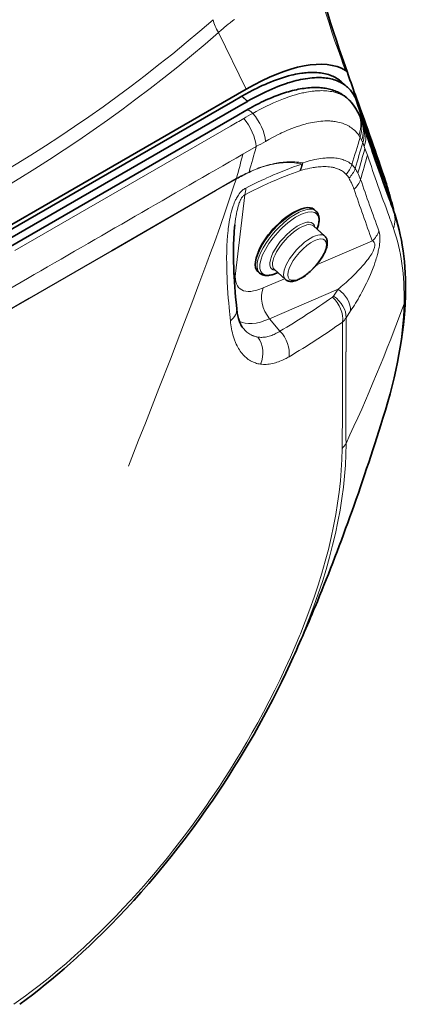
# Model space of a CAD drawing. Extents: x -922 to 7836, y -4841 to 1297.
# Tile 38 of 89: x 4944 to 4990, y -4607 to -4489. Entities that reach past the tile are written whole.
import ezdxf

# ---------------------------------------------------------------- set-up
doc = ezdxf.new("R2010")
doc.units = 0

msp = doc.modelspace()

# ---------------------------------------------------------------- linework, layer by layer
at = {"color": 7, "lineweight": 13}
for p, q in [((4970.799316, -4497.105957), (4967.499023, -4490.322754)), ((4970.966797, -4498.552246), (4970.287109, -4497.93457)), ((4970.969238, -4498.550781), (4970.289551, -4497.933105)), ((4968.920898, -4501.516113), (4943.17041, -4516.387207)), ((4984.595703, -4503.180176), (4984.730469, -4503.485352)), ((4984.730469, -4503.485352), (4984.911621, -4503.952637)), ((4970.410645, -4504.866211), (4972.01709, -4503.960938)), ((4984.911621, -4503.952637), (4984.996582, -4504.174805)), ((4977.454102, -4506.049805), (4977.577637, -4505.905273)), ((4977.204102, -4506.86084), (4977.281738, -4506.835938)), ((4969.618164, -4507.796387), (4969.63916, -4507.78418)), ((4969.62207, -4507.841797), (4969.618164, -4507.796387)), ((4969.62207, -4507.841797), (4969.644043, -4507.82959)), ((4969.644043, -4507.82959), (4969.63916, -4507.78418)), ((4970.631348, -4509.741211), (4969.531738, -4519.141113)), ((4987.84668, -4512.191895), (4987.852539, -4512.20752)), ((4988.398438, -4513.715332), (4988.417969, -4513.769043)), ((4979.214844, -4518.109375), (4985.882813, -4515.238281)), ((4972.848145, -4520.851074), (4975.391113, -4519.755859)), ((4973.603516, -4524.547363), (4981.786133, -4521.023926)), ((4981.241211, -4521.838867), (4981.786133, -4521.023926)), ((4921.559082, -4535.537109), (4944.881348, -4522.085449)), ((4921.563965, -4535.59375), (4944.884277, -4522.117188)), ((4982.741699, -4524.434082), (4983.291992, -4523.608398)), ((4968.842773, -4524.053711), (4968.916016, -4524.795898)), ((4974.841309, -4526.02832), (4973.603516, -4524.547363)), ((4982.741699, -4524.434082), (4982.739258, -4526.106934)), ((4982.314453, -4524.943359), (4982.316895, -4526.633789)), ((4982.320313, -4529.02002), (4982.316895, -4526.633789)), ((4982.73584, -4528.501953), (4982.739258, -4526.106934)), ((4982.278809, -4540.097168), (4982.279297, -4540.045898)), ((4982.736328, -4539.509277), (4982.73584, -4539.45752)), ((4977.225586, -4562.354004), (4977.291016, -4562.194824)), ((4977.6875, -4562.052734), (4977.753906, -4561.890625))]:
    msp.add_line(p, q, dxfattribs=at)
at = {"color": 7, "lineweight": 35}
for p, q in [((4982.95166, -4495.230469), (4982.95752, -4495.247559)), ((4982.923828, -4496.871094), (4982.244141, -4496.253418)), ((4970.799316, -4497.105957), (4913.309082, -4530.297852)), ((4967.62207, -4499.469238), (4969.210938, -4498.552734)), ((4969.210938, -4498.552734), (4970.287109, -4497.93457)), ((4969.890625, -4499.17041), (4970.966797, -4498.552246)), ((4970.287109, -4497.93457), (4970.289551, -4497.933105)), ((4970.966797, -4498.552246), (4970.969238, -4498.550781)), ((4984.03418, -4498.605469), (4984.123047, -4498.890625)), ((4941.870117, -4514.337891), (4967.62207, -4499.469238)), ((4942.549805, -4514.955566), (4968.301758, -4500.086426)), ((4968.301758, -4500.086426), (4969.890625, -4499.17041)), ((4969.680176, -4500.266602), (4970.754395, -4499.649414)), ((4984.273438, -4499.347168), (4984.351563, -4499.574219)), ((4984.351563, -4499.574219), (4984.634766, -4500.398438)), ((4942.339355, -4516.051758), (4968.091797, -4501.182617)), ((4968.091797, -4501.182617), (4969.680176, -4500.266602)), ((4984.773438, -4501.324219), (4984.654297, -4500.974609)), ((4984.920898, -4501.754883), (4984.773438, -4501.324219)), ((4985.00293, -4501.986328), (4984.920898, -4501.754883)), ((4985.303711, -4502.850098), (4985.00293, -4501.986328)), ((4987.176758, -4507.58252), (4987.182617, -4507.597656)), ((4987.729492, -4509.111816), (4987.748047, -4509.164551)), ((4987.832031, -4509.994141), (4987.826172, -4509.978516)), ((4979.136719, -4511.674805), (4978.926758, -4511.483887)), ((4988.407227, -4511.586914), (4988.387207, -4511.530762)), ((4980.195313, -4514.663086), (4978.863281, -4513.453125)), ((4972.412598, -4519.07666), (4972.202637, -4518.885742)), ((4975.488281, -4519.844238), (4974.15625, -4518.634277)), ((4969.67041, -4523.3125), (4969.600586, -4522.568848))]:
    msp.add_line(p, q, dxfattribs=at)
at = {"color": 7, "lineweight": 13}
for points in [[(4980.004395, -4487.068359), (4980.351563, -4488.149902), (4980.703613, -4489.225098), (4981.060059, -4490.291992), (4981.419434, -4491.34668), (4981.780273, -4492.384766), (4982.14209, -4493.402344), (4982.408691, -4494.138184), (4982.674805, -4494.861328)], [(4969.39209, -4488.78418), (4969.225098, -4488.907227), (4968.89209, -4489.160156), (4968.657715, -4489.34375), (4968.423828, -4489.531738), (4968.191406, -4489.723633), (4968.01709, -4489.870117), (4967.84375, -4490.019043), (4967.499023, -4490.322754)], [(4983.463867, -4498.802246), (4983.368164, -4498.685059), (4983.268066, -4498.572266), (4983.163574, -4498.464355), (4983.054688, -4498.360352), (4982.941895, -4498.261719), (4982.824707, -4498.166992), (4982.703613, -4498.077148), (4982.578125, -4497.992188), (4982.504883, -4497.945801), (4982.430176, -4497.901367), (4982.353516, -4497.857422), (4982.275391, -4497.81543), (4982.116699, -4497.736328), (4981.952148, -4497.663574), (4981.782715, -4497.59668), (4981.608398, -4497.536133), (4981.426758, -4497.481445), (4981.239746, -4497.433105), (4981.047852, -4497.391113), (4980.851563, -4497.355957), (4980.649902, -4497.32666), (4980.444336, -4497.304199), (4980.233398, -4497.288086), (4980.04541, -4497.279297), (4979.854492, -4497.275391), (4979.659668, -4497.276367), (4979.461914, -4497.281738), (4979.328613, -4497.288574), (4979.194336, -4497.297363), (4979.057617, -4497.308105), (4978.919434, -4497.321289), (4978.695313, -4497.34668), (4978.468262, -4497.376953), (4978.237793, -4497.413574), (4978.004395, -4497.455078), (4977.848633, -4497.485352), (4977.691406, -4497.518066), (4977.530273, -4497.553711), (4977.367676, -4497.591797), (4977.041992, -4497.673828), (4976.711426, -4497.765625), (4976.376465, -4497.866211), (4976.037109, -4497.975586), (4975.780273, -4498.062988), (4975.520996, -4498.155762), (4975.259766, -4498.25293), (4975.063477, -4498.329102), (4974.866211, -4498.407227), (4974.665527, -4498.489258), (4974.463867, -4498.57373), (4974.05957, -4498.749512), (4973.651855, -4498.935547), (4973.240234, -4499.131348), (4972.833984, -4499.33252), (4972.422852, -4499.543945), (4972.008301, -4499.764648), (4971.59375, -4499.993164)], [(4973.119141, -4503.341797), (4973.492676, -4503.12793), (4973.877441, -4502.915039), (4974.260742, -4502.711914), (4974.642578, -4502.518555), (4974.83252, -4502.425781), (4975.021973, -4502.334961), (4975.336914, -4502.189941), (4975.649414, -4502.051758), (4975.960449, -4501.920898), (4976.269531, -4501.797363), (4976.576172, -4501.681641), (4976.880371, -4501.572754), (4977.206055, -4501.464355), (4977.528809, -4501.364746), (4977.688477, -4501.318359), (4977.847656, -4501.274414), (4978.058105, -4501.219238), (4978.26709, -4501.168457), (4978.474121, -4501.121582), (4978.72998, -4501.069336), (4978.983398, -4501.023438), (4979.23291, -4500.984863), (4979.479492, -4500.952637), (4979.722168, -4500.927734), (4979.961426, -4500.90918), (4980.208496, -4500.897461), (4980.451172, -4500.893555), (4980.688965, -4500.897461), (4980.806641, -4500.902344), (4980.92334, -4500.90918), (4981.037598, -4500.917969), (4981.150879, -4500.928223), (4981.300293, -4500.945801), (4981.447754, -4500.966309), (4981.592285, -4500.990723), (4981.778809, -4501.027832), (4981.960938, -4501.071289), (4982.13916, -4501.120117), (4982.3125, -4501.175293), (4982.481934, -4501.236816), (4982.646484, -4501.303711), (4982.806641, -4501.376953), (4982.961914, -4501.456055), (4983.108887, -4501.538574), (4983.250977, -4501.626953), (4983.388184, -4501.721191), (4983.520996, -4501.820313), (4983.649414, -4501.925293), (4983.772461, -4502.036133), (4983.891113, -4502.151855), (4984.004395, -4502.273438), (4984.112793, -4502.399902), (4984.216309, -4502.532227), (4984.288086, -4502.631348)], [(4977.577637, -4505.905273), (4977.347168, -4505.865723), (4977.11377, -4505.833008), (4976.877441, -4505.808105), (4976.637695, -4505.790527), (4976.395508, -4505.779785), (4976.150391, -4505.776367), (4975.90332, -4505.780273), (4975.653809, -4505.791016), (4975.438965, -4505.805664), (4975.222168, -4505.825195), (4975.004395, -4505.849609), (4974.785645, -4505.879395), (4974.590332, -4505.909668), (4974.394043, -4505.943848), (4974.197266, -4505.981934), (4974.049316, -4506.012695), (4973.900391, -4506.045898), (4973.632324, -4506.11084), (4973.36377, -4506.182617), (4973.094238, -4506.260742), (4972.824219, -4506.345703), (4972.552734, -4506.4375), (4972.325684, -4506.519043), (4972.097168, -4506.605469), (4971.867188, -4506.696289), (4971.693848, -4506.767578), (4971.52002, -4506.841309), (4971.34375, -4506.917969), (4971.14502, -4507.006836)], [(4977.454102, -4506.049805), (4977.239746, -4506.001953), (4977.021484, -4505.961426), (4976.800781, -4505.928223), (4976.576172, -4505.901855), (4976.349121, -4505.882324), (4976.119629, -4505.870117), (4975.887207, -4505.864746), (4975.652344, -4505.865723), (4975.415527, -4505.874023), (4975.236816, -4505.884766), (4975.056641, -4505.898926), (4974.875488, -4505.916992), (4974.739258, -4505.933105), (4974.602051, -4505.95166), (4974.464844, -4505.97168), (4974.327148, -4505.994141), (4974.050293, -4506.04541), (4973.771973, -4506.10498), (4973.492188, -4506.172852), (4973.210449, -4506.249023), (4972.930664, -4506.333008), (4972.649902, -4506.424805), (4972.368652, -4506.524414), (4972.086426, -4506.631836), (4971.801758, -4506.747559), (4971.515625, -4506.871094), (4971.341797, -4506.949707), (4971.145508, -4507.041016)], [(4983.435547, -4506.118652), (4983.345215, -4506.04248), (4983.251953, -4505.970215), (4983.155762, -4505.901855), (4983.055664, -4505.836914), (4982.989746, -4505.797852), (4982.922852, -4505.759766), (4982.784668, -4505.688477), (4982.64209, -4505.624023), (4982.493652, -4505.564941), (4982.34082, -4505.512207), (4982.183594, -4505.46582), (4982.021484, -4505.425293), (4981.854492, -4505.391113), (4981.683594, -4505.362305), (4981.50293, -4505.339355), (4981.318359, -4505.322266), (4981.129395, -4505.311523), (4980.936035, -4505.306641), (4980.739258, -4505.308105), (4980.572266, -4505.313477), (4980.402344, -4505.322754), (4980.230469, -4505.335938), (4980.100098, -4505.348633), (4979.968262, -4505.363281), (4979.734375, -4505.394043), (4979.496582, -4505.431152), (4979.255859, -4505.474121), (4979.011719, -4505.523438), (4978.848145, -4505.559082), (4978.683594, -4505.597656), (4978.515625, -4505.638672), (4978.346191, -4505.682617), (4978.092285, -4505.751953), (4977.835938, -4505.826172), (4977.577637, -4505.905273)], [(4977.204102, -4506.86084), (4976.773926, -4507.011719), (4976.340332, -4507.169434), (4975.903809, -4507.333984), (4975.391113, -4507.534668), (4974.875, -4507.744629), (4974.35498, -4507.963379), (4973.832031, -4508.190918), (4973.305664, -4508.427246), (4972.776367, -4508.672363), (4972.244141, -4508.92627), (4971.708984, -4509.188965), (4971.171387, -4509.460449), (4970.631348, -4509.741211)], [(4977.454102, -4506.049805), (4976.96582, -4506.218262), (4976.475098, -4506.39502), (4975.981445, -4506.57959), (4975.48584, -4506.771484), (4974.988281, -4506.971191), (4974.48877, -4507.177734), (4974.087891, -4507.348145), (4973.686035, -4507.523438), (4973.283203, -4507.702637), (4972.980469, -4507.840332), (4972.677246, -4507.97998), (4972.069336, -4508.26709), (4971.458984, -4508.563477), (4971.106445, -4508.739258), (4970.753418, -4508.91748)], [(4982.748047, -4507.271484), (4982.732422, -4507.255859), (4982.634766, -4507.161621), (4982.532227, -4507.072754), (4982.424805, -4506.98877), (4982.312988, -4506.910156), (4982.196777, -4506.836914), (4982.075684, -4506.768555), (4981.950195, -4506.705566), (4981.836914, -4506.654297), (4981.720215, -4506.607422), (4981.600098, -4506.564453), (4981.476563, -4506.525391), (4981.392578, -4506.501465), (4981.307129, -4506.479492), (4981.220215, -4506.458984), (4981.131348, -4506.44043), (4980.950684, -4506.408691), (4980.763672, -4506.383789), (4980.571777, -4506.365723), (4980.374512, -4506.354492), (4980.171875, -4506.350586), (4979.963867, -4506.353027), (4979.751465, -4506.362305), (4979.577637, -4506.374512), (4979.400879, -4506.391113), (4979.221191, -4506.412109), (4979.086914, -4506.429688), (4978.951172, -4506.450195), (4978.809082, -4506.473145), (4978.665039, -4506.498535), (4978.397461, -4506.55127), (4978.125488, -4506.611816), (4977.848145, -4506.679688), (4977.566895, -4506.754395), (4977.281738, -4506.835938)], [(4944.881348, -4522.085449), (4954.762695, -4516.379395), (4967.144043, -4509.225098), (4969.618164, -4507.796387)], [(4944.884277, -4522.117188), (4954.765625, -4516.413086), (4967.147949, -4509.269531), (4969.62207, -4507.841797)], [(4956.747559, -4542.185547), (4957.951172, -4539.077637), (4958.757813, -4537.007324), (4960.375488, -4532.868652), (4961.744629, -4529.356934), (4962.426758, -4527.599609), (4963.442871, -4524.961426), (4964.307617, -4522.692871), (4965.163574, -4520.420898), (4965.63623, -4519.150391), (4966.105957, -4517.87793), (4966.556641, -4516.645508), (4967.00293, -4515.410645), (4967.675293, -4513.525391), (4968.336426, -4511.635742), (4968.98584, -4509.741211), (4969.305664, -4508.791992), (4969.62207, -4507.841797)], [(4968.842773, -4524.053711), (4968.801758, -4523.631836), (4968.762695, -4523.208008), (4968.713379, -4522.640625), (4968.66748, -4522.067383), (4968.625, -4521.486816), (4968.582031, -4520.818359), (4968.544434, -4520.149414), (4968.51416, -4519.472656), (4968.501465, -4519.129395), (4968.490234, -4518.782715), (4968.479492, -4518.314941), (4968.472168, -4517.84375), (4968.470215, -4517.368164), (4968.471191, -4517.069824), (4968.474609, -4516.770508), (4968.479492, -4516.47998), (4968.487305, -4516.187988), (4968.503906, -4515.739746), (4968.526855, -4515.287109), (4968.541992, -4515.044922), (4968.55957, -4514.800781), (4968.57666, -4514.583008), (4968.596191, -4514.363281), (4968.637695, -4513.962402), (4968.661133, -4513.759766), (4968.687012, -4513.556152), (4968.725098, -4513.282715), (4968.768066, -4513.007324), (4968.815918, -4512.729492), (4968.87207, -4512.438477), (4968.935059, -4512.145996), (4968.971191, -4511.992188), (4969.009766, -4511.836426), (4969.047363, -4511.694336), (4969.086914, -4511.55127), (4969.162598, -4511.298828), (4969.204102, -4511.171387), (4969.247559, -4511.043945), (4969.30957, -4510.873047), (4969.377441, -4510.700195), (4969.450195, -4510.527832), (4969.496582, -4510.425293), (4969.54541, -4510.322266), (4969.59082, -4510.230469), (4969.63916, -4510.138672), (4969.710449, -4510.009766), (4969.787109, -4509.882324), (4969.868164, -4509.756836), (4969.960938, -4509.626465), (4970.009277, -4509.5625), (4970.05957, -4509.5), (4970.128418, -4509.418945), (4970.200195, -4509.34082), (4970.274414, -4509.266602), (4970.366211, -4509.182617), (4970.460449, -4509.10498), (4970.557129, -4509.034668), (4970.655273, -4508.972168), (4970.753418, -4508.91748)], [(4969.447754, -4513.320313), (4969.492676, -4512.960938), (4969.543457, -4512.596191), (4969.571777, -4512.413086), (4969.602051, -4512.230469), (4969.646484, -4511.97998), (4969.695801, -4511.729004), (4969.751953, -4511.474121), (4969.798828, -4511.280273), (4969.850586, -4511.085449), (4969.909668, -4510.886719), (4969.942383, -4510.785645), (4969.976563, -4510.686035), (4970.027344, -4510.549805), (4970.083984, -4510.414063), (4970.114258, -4510.34668), (4970.146484, -4510.280273), (4970.198242, -4510.182129), (4970.254883, -4510.087891), (4970.286621, -4510.040039), (4970.319824, -4509.994141), (4970.349609, -4509.956055), (4970.380371, -4509.92041), (4970.429688, -4509.869141), (4970.480469, -4509.825195), (4970.530762, -4509.789551), (4970.581543, -4509.76123), (4970.631348, -4509.741211)], [(4986.775879, -4515.314941), (4986.766113, -4515.424805), (4986.753906, -4515.537598), (4986.723145, -4515.768555), (4986.683594, -4516.007813), (4986.657715, -4516.146973), (4986.629395, -4516.287109), (4986.599121, -4516.427734), (4986.566406, -4516.568359), (4986.496094, -4516.849121), (4986.45166, -4517.01416), (4986.405273, -4517.177246), (4986.354492, -4517.349609), (4986.301758, -4517.52002), (4986.196289, -4517.842773), (4986.085938, -4518.158203), (4985.972168, -4518.466309), (4985.899902, -4518.654297), (4985.82666, -4518.838867), (4985.745117, -4519.039063), (4985.662598, -4519.23584), (4985.504883, -4519.598633), (4985.344727, -4519.951172), (4985.182129, -4520.293945), (4985.000488, -4520.663086), (4984.817871, -4521.02002), (4984.634766, -4521.365234), (4984.45166, -4521.699707)], [(4986.181641, -4515.768555), (4986.173828, -4515.852051), (4986.158691, -4515.941895), (4986.135742, -4516.037109), (4986.105469, -4516.137695), (4986.068848, -4516.23877), (4986.026367, -4516.342773), (4985.978516, -4516.447266), (4985.939941, -4516.526367), (4985.898926, -4516.60498), (4985.853516, -4516.687988), (4985.806152, -4516.770508), (4985.707031, -4516.933105), (4985.603516, -4517.092285), (4985.529785, -4517.200195), (4985.455078, -4517.306152), (4985.368164, -4517.425293), (4985.280273, -4517.541992), (4985.113281, -4517.754883), (4984.943848, -4517.961426), (4984.833984, -4518.09082), (4984.724121, -4518.218262), (4984.50293, -4518.465332), (4984.28125, -4518.70459), (4984.119141, -4518.874023), (4983.95752, -4519.040039), (4983.79541, -4519.203125), (4983.633789, -4519.362793), (4983.311523, -4519.672363)], [(4972.519043, -4529.974609), (4972.361816, -4529.94873), (4972.206543, -4529.915527), (4972.053223, -4529.875488), (4971.902832, -4529.828125), (4971.754395, -4529.773926), (4971.608887, -4529.712402), (4971.46582, -4529.644043), (4971.325684, -4529.568359), (4971.188477, -4529.485352), (4971.054199, -4529.395508), (4970.922852, -4529.298828), (4970.794922, -4529.195313), (4970.67041, -4529.084473), (4970.549316, -4528.966797), (4970.430664, -4528.841309), (4970.315918, -4528.709473), (4970.205078, -4528.570313), (4970.097656, -4528.424316), (4969.994141, -4528.271973), (4969.89502, -4528.112793), (4969.799805, -4527.947266), (4969.708984, -4527.775391), (4969.622559, -4527.597168), (4969.575684, -4527.494141), (4969.530273, -4527.389648), (4969.486328, -4527.282715), (4969.443848, -4527.173828), (4969.362793, -4526.950684), (4969.287598, -4526.720703), (4969.21875, -4526.483398), (4969.155273, -4526.239746), (4969.098145, -4525.989258), (4969.046875, -4525.732422), (4969.007324, -4525.504395), (4968.972168, -4525.272461), (4968.941895, -4525.036133), (4968.916016, -4524.795898)], [(4972.200684, -4526.739258), (4972.095703, -4526.720703), (4971.991211, -4526.697754), (4971.887695, -4526.67041), (4971.785645, -4526.638184), (4971.718262, -4526.614746), (4971.650879, -4526.588867), (4971.584473, -4526.561523), (4971.518555, -4526.531738), (4971.388184, -4526.466797), (4971.260254, -4526.394531), (4971.134766, -4526.313965), (4971.012207, -4526.226074), (4970.89209, -4526.130371), (4970.774902, -4526.027344), (4970.660645, -4525.916504), (4970.54834, -4525.796875), (4970.438965, -4525.669434), (4970.333496, -4525.53418)], [(4974.841309, -4526.02832), (4974.745605, -4526.087891), (4974.650391, -4526.145508), (4974.523926, -4526.218262), (4974.397461, -4526.286621), (4974.271973, -4526.350098), (4974.131348, -4526.416504), (4973.991699, -4526.476563), (4973.853027, -4526.53125), (4973.71582, -4526.580566), (4973.560547, -4526.629395), (4973.406738, -4526.671387), (4973.254883, -4526.705566), (4973.10498, -4526.732422), (4972.95752, -4526.752441), (4972.812012, -4526.765137), (4972.668457, -4526.770508), (4972.548828, -4526.77002), (4972.431152, -4526.764648), (4972.31543, -4526.754395), (4972.200684, -4526.739258)], [(4975.927734, -4529.083984), (4975.811523, -4529.151367), (4975.695313, -4529.216309), (4975.581055, -4529.277832), (4975.467285, -4529.336914), (4975.31543, -4529.412598), (4975.164063, -4529.483398), (4975.013184, -4529.549805), (4974.833984, -4529.624023), (4974.65625, -4529.690918), (4974.479492, -4529.751953), (4974.305176, -4529.805664), (4974.132324, -4529.853516), (4973.942383, -4529.898438), (4973.754883, -4529.935547), (4973.570313, -4529.964355), (4973.387695, -4529.98584), (4973.208496, -4529.999023), (4973.031738, -4530.004395), (4972.85791, -4530.001953), (4972.687012, -4529.992188), (4972.519043, -4529.974609)], [(4977.225586, -4562.354004), (4976.664063, -4563.689453), (4976.08252, -4565.019043), (4975.480957, -4566.341797), (4974.859375, -4567.657715), (4974.219238, -4568.966309), (4973.560059, -4570.26709), (4972.883301, -4571.55957), (4972.188477, -4572.843262), (4971.538086, -4574.009277), (4970.873535, -4575.166992), (4970.194824, -4576.316406), (4969.503418, -4577.456543), (4968.79834, -4578.587891), (4968.20166, -4579.522949), (4967.595703, -4580.451172), (4966.981445, -4581.372559), (4966.515625, -4582.058594), (4966.04541, -4582.740234), (4965.260254, -4583.854004), (4964.463867, -4584.955566), (4963.65625, -4586.043457), (4962.838379, -4587.118164), (4962.009766, -4588.179199), (4961.500977, -4588.817871), (4960.988281, -4589.451172), (4960.472168, -4590.079102), (4959.952637, -4590.70166), (4959.254883, -4591.522949), (4958.550781, -4592.333984), (4957.841309, -4593.135254), (4956.98291, -4594.08252), (4956.117188, -4595.01416), (4955.244141, -4595.930176), (4954.364746, -4596.830078), (4953.478516, -4597.712891), (4952.437988, -4598.721191), (4951.389648, -4599.706055), (4950.333496, -4600.66748), (4949.270508, -4601.604004), (4948.201172, -4602.515625), (4947.125977, -4603.401855), (4946.04541, -4604.262207), (4944.960449, -4605.095703), (4944.416016, -4605.501953), (4943.871094, -4605.901367), (4943.05127, -4606.487793)]]:
    msp.add_lwpolyline(points, dxfattribs=at)
at = {"color": 7, "lineweight": 35}
for points in [[(4982.95166, -4495.230469), (4982.618652, -4494.296875), (4982.280273, -4493.328613), (4981.9375, -4492.328125), (4981.59082, -4491.295898), (4981.243652, -4490.242188), (4980.896973, -4489.169922), (4980.55127, -4488.082031), (4980.207031, -4486.979492)], [(4970.289551, -4497.933105), (4970.731934, -4497.683594), (4971.171387, -4497.445313), (4971.606445, -4497.217773), (4971.822266, -4497.10791), (4972.037598, -4497.000977), (4972.379395, -4496.835449), (4972.718262, -4496.677734), (4973.054199, -4496.526855), (4973.387207, -4496.382813), (4973.716797, -4496.246582), (4974.083984, -4496.102539), (4974.446289, -4495.967285), (4974.804199, -4495.841797), (4975.157227, -4495.725586), (4975.505371, -4495.619141), (4975.848633, -4495.522461), (4976.018066, -4495.477539), (4976.186035, -4495.435547), (4976.436035, -4495.376465), (4976.682617, -4495.323242), (4976.925781, -4495.275391), (4977.166016, -4495.23291), (4977.463867, -4495.1875), (4977.610352, -4495.167969), (4977.755859, -4495.150879), (4977.97168, -4495.129395), (4978.183594, -4495.112793), (4978.392578, -4495.101074), (4978.598633, -4495.094238), (4978.823242, -4495.092773), (4979.043457, -4495.097656), (4979.259766, -4495.108398), (4979.47168, -4495.125488), (4979.678711, -4495.148438), (4979.881836, -4495.177734), (4980.080078, -4495.213379), (4980.273438, -4495.254883), (4980.462402, -4495.302734), (4980.646973, -4495.356445), (4980.826172, -4495.416504), (4981.000488, -4495.48291), (4981.17041, -4495.554688), (4981.334961, -4495.632813), (4981.494141, -4495.717285), (4981.648926, -4495.807129), (4981.797852, -4495.90332), (4981.941895, -4496.005371), (4982.045898, -4496.084961), (4982.146484, -4496.16748), (4982.244141, -4496.253418)], [(4970.969238, -4498.550781), (4971.416992, -4498.29834), (4971.639648, -4498.17627), (4971.861328, -4498.057129), (4972.191895, -4497.883301), (4972.520508, -4497.716309), (4972.846191, -4497.555176), (4973.169922, -4497.400879), (4973.526367, -4497.236816), (4973.879395, -4497.080566), (4974.229004, -4496.932617), (4974.575195, -4496.792969), (4974.91748, -4496.661621), (4975.255859, -4496.538086), (4975.620605, -4496.413086), (4975.800781, -4496.354492), (4975.97998, -4496.29834), (4976.246094, -4496.21875), (4976.509277, -4496.14502), (4976.769531, -4496.07666), (4977.026367, -4496.01416), (4977.315918, -4495.950195), (4977.601563, -4495.893555), (4977.882324, -4495.844238), (4978.158203, -4495.802734), (4978.429688, -4495.769043), (4978.696289, -4495.742676), (4978.95752, -4495.724121), (4979.219727, -4495.712891), (4979.349121, -4495.710449), (4979.476563, -4495.709961), (4979.64502, -4495.712402), (4979.810547, -4495.718262), (4979.973633, -4495.727539), (4980.174316, -4495.744629), (4980.370605, -4495.76709), (4980.562988, -4495.79541), (4980.750977, -4495.828613), (4980.935059, -4495.868164), (4981.114746, -4495.912598), (4981.306152, -4495.967773), (4981.492188, -4496.029297), (4981.672852, -4496.097168), (4981.76123, -4496.133789), (4981.848633, -4496.171875), (4981.934082, -4496.211426), (4982.018555, -4496.252441), (4982.160156, -4496.327148), (4982.297363, -4496.40625), (4982.431152, -4496.489746), (4982.560547, -4496.578125), (4982.685547, -4496.671387), (4982.806641, -4496.768555), (4982.923828, -4496.871094)], [(4983.463867, -4498.802246), (4983.382813, -4498.70166), (4983.299316, -4498.603516), (4983.213379, -4498.508301), (4983.124512, -4498.415039), (4983.033203, -4498.324219), (4982.939453, -4498.236328), (4982.843262, -4498.150879), (4982.744629, -4498.067871), (4982.644043, -4497.988281), (4982.541016, -4497.911133), (4982.435547, -4497.836426), (4982.328125, -4497.765137), (4982.218262, -4497.696289), (4982.106934, -4497.630371), (4981.993164, -4497.567383), (4981.87793, -4497.507813), (4981.709473, -4497.426758), (4981.557617, -4497.360352), (4981.404297, -4497.298828), (4981.24707, -4497.241699), (4981.088379, -4497.189453), (4980.92627, -4497.141113), (4980.763184, -4497.097656), (4980.59668, -4497.058594), (4980.428711, -4497.024414), (4980.257813, -4496.994141), (4980.086426, -4496.968262), (4979.911133, -4496.946289), (4979.73584, -4496.929199), (4979.556641, -4496.915527), (4979.377441, -4496.906738), (4979.194336, -4496.901855), (4979.011719, -4496.900879), (4978.802734, -4496.904297), (4978.594238, -4496.913086), (4978.376953, -4496.926758), (4978.159668, -4496.945313), (4977.937988, -4496.969727), (4977.716797, -4496.998047), (4977.490723, -4497.031738), (4977.265137, -4497.070313), (4977.035156, -4497.11377), (4976.805664, -4497.161621), (4976.571289, -4497.214844), (4976.337891, -4497.271484), (4976.100098, -4497.333984), (4975.862793, -4497.400391), (4975.621094, -4497.472168), (4975.380371, -4497.547363), (4975.134766, -4497.62793), (4974.890625, -4497.711914), (4974.64209, -4497.801758), (4974.394531, -4497.894531), (4974.142578, -4497.993164), (4973.891602, -4498.094727), (4973.63623, -4498.202148), (4973.382324, -4498.312012), (4973.124512, -4498.427734), (4972.867676, -4498.546387), (4972.606445, -4498.67041), (4972.347168, -4498.797363), (4972.083496, -4498.929688), (4971.821289, -4499.064941), (4971.554688, -4499.205566), (4971.290039, -4499.349121), (4971.021484, -4499.498047), (4970.754395, -4499.649414)], [(4979.288574, -4513.838867), (4979.341309, -4513.686523), (4979.380371, -4513.560059), (4979.412598, -4513.444824), (4979.440918, -4513.331055), (4979.465332, -4513.219238), (4979.489746, -4513.081543), (4979.505371, -4512.966797), (4979.51709, -4512.835938), (4979.521484, -4512.739746), (4979.521484, -4512.629883), (4979.516113, -4512.53125), (4979.506836, -4512.439453), (4979.492676, -4512.350098), (4979.472656, -4512.258789), (4979.458496, -4512.205078), (4979.441895, -4512.152832), (4979.42334, -4512.101074), (4979.402832, -4512.050293), (4979.361816, -4511.96582), (4979.321289, -4511.895508), (4979.273438, -4511.825684), (4979.229492, -4511.770508), (4979.172363, -4511.708984), (4979.136719, -4511.674805)], [(4969.447754, -4513.320313), (4969.408691, -4513.6875), (4969.375488, -4514.054688), (4969.348633, -4514.421387), (4969.327148, -4514.787109), (4969.310059, -4515.151855), (4969.297363, -4515.514648), (4969.289063, -4515.876953), (4969.28418, -4516.237305), (4969.282227, -4516.649902), (4969.284668, -4517.060547), (4969.291016, -4517.469238), (4969.300293, -4517.875488), (4969.312988, -4518.279785), (4969.328125, -4518.681641), (4969.346191, -4519.081055), (4969.366699, -4519.478027), (4969.404297, -4520.118164), (4969.446777, -4520.739746), (4969.494141, -4521.355469), (4969.54541, -4521.965332), (4969.600586, -4522.568848)], [(4976.258789, -4520.077637), (4976.33252, -4520.070801), (4976.444824, -4520.054199), (4976.558105, -4520.030273), (4976.672852, -4519.999512), (4976.789063, -4519.961914), (4976.908691, -4519.916992), (4977.032715, -4519.864746), (4977.148438, -4519.810547), (4977.268555, -4519.749023), (4977.391113, -4519.681152), (4977.556152, -4519.582031), (4977.722168, -4519.473633), (4977.888672, -4519.356445), (4978.055664, -4519.230469), (4978.180176, -4519.131348), (4978.306152, -4519.025879), (4978.441406, -4518.907227), (4978.589355, -4518.770508), (4978.749023, -4518.615234), (4978.905273, -4518.455078), (4979.057617, -4518.290039), (4979.205078, -4518.121094), (4979.347168, -4517.94873), (4979.483887, -4517.773926), (4979.61377, -4517.597656), (4979.700684, -4517.473145), (4979.807129, -4517.312988), (4979.907227, -4517.152832), (4980.010742, -4516.975586), (4980.105469, -4516.799316), (4980.190918, -4516.625), (4980.249023, -4516.495605), (4980.293457, -4516.388672), (4980.341797, -4516.26123), (4980.389648, -4516.117676), (4980.424805, -4515.995117), (4980.453613, -4515.875), (4980.477539, -4515.745117), (4980.491699, -4515.642578), (4980.5, -4515.540039), (4980.501953, -4515.439453), (4980.498047, -4515.341309), (4980.487793, -4515.245117), (4980.475586, -4515.174805), (4980.45459, -4515.090332), (4980.427246, -4515.007813), (4980.410156, -4514.966309), (4980.391602, -4514.925781), (4980.363281, -4514.872559), (4980.32666, -4514.813965), (4980.285645, -4514.758789), (4980.255859, -4514.723633), (4980.224121, -4514.69043), (4980.195313, -4514.663086)], [(4972.412598, -4519.07666), (4972.474121, -4519.128418), (4972.540039, -4519.175293), (4972.602539, -4519.213867), (4972.667969, -4519.248047), (4972.730957, -4519.275391), (4972.818848, -4519.307129), (4972.900879, -4519.330566), (4972.977051, -4519.347168), (4973.080078, -4519.362305), (4973.184082, -4519.370605), (4973.290527, -4519.372559), (4973.397949, -4519.368164)], [(4974.581543, -4519.020508), (4974.444824, -4519.083008), (4974.298828, -4519.144043), (4974.140625, -4519.203613), (4974.029785, -4519.240723), (4973.92041, -4519.273438), (4973.812012, -4519.301758), (4973.674805, -4519.331543), (4973.581055, -4519.347656), (4973.48877, -4519.359863), (4973.397949, -4519.368164)], [(4975.488281, -4519.844238), (4975.539063, -4519.886719), (4975.592773, -4519.924805), (4975.643066, -4519.955566), (4975.712891, -4519.991211), (4975.782715, -4520.019531), (4975.854004, -4520.041992), (4975.911133, -4520.055664), (4975.969238, -4520.066895), (4976.024414, -4520.074219), (4976.078125, -4520.078613), (4976.131836, -4520.081055), (4976.186523, -4520.081055), (4976.258789, -4520.077637)], [(4970.333496, -4525.53418), (4970.274902, -4525.450684), (4970.211914, -4525.348633), (4970.179199, -4525.289551), (4970.145508, -4525.225586), (4970.111816, -4525.15625), (4970.077637, -4525.081055), (4970.035645, -4524.980957), (4969.994141, -4524.872559), (4969.953125, -4524.754883), (4969.913086, -4524.628906), (4969.874512, -4524.494141), (4969.837402, -4524.350098), (4969.802734, -4524.198242), (4969.77002, -4524.037109), (4969.740723, -4523.868164), (4969.713867, -4523.691406), (4969.69043, -4523.505859), (4969.67041, -4523.3125)], [(4943.733887, -4606.502441), (4944.501953, -4605.931641), (4945.263184, -4605.351074), (4946.017578, -4604.761719), (4946.78125, -4604.151367), (4947.537109, -4603.531738), (4948.286133, -4602.903809), (4949.042969, -4602.254395), (4949.79248, -4601.597168), (4950.534668, -4600.931152), (4951.283203, -4600.244629), (4952.024902, -4599.549805), (4952.758789, -4598.847656), (4953.694824, -4597.930176), (4954.618652, -4597), (4955.542969, -4596.044922), (4956.455078, -4595.077637), (4957.366211, -4594.085938), (4958.264648, -4593.083008), (4959.161133, -4592.056152), (4960.044434, -4591.018066), (4960.924316, -4589.957031), (4961.791016, -4588.885254), (4962.65332, -4587.791016), (4963.501953, -4586.686523), (4964.344238, -4585.561523), (4965.172852, -4584.425781), (4965.993164, -4583.271484), (4966.799316, -4582.107422), (4967.449707, -4581.144043), (4968.09082, -4580.174316), (4968.724121, -4579.194824), (4969.347168, -4578.208984), (4969.961914, -4577.214355), (4970.565918, -4576.213379), (4971.160645, -4575.20459), (4971.745117, -4574.189941), (4972.319336, -4573.168457), (4972.882324, -4572.141113), (4973.435059, -4571.108398), (4973.976074, -4570.069336), (4974.505859, -4569.025879), (4975.024414, -4567.976563), (4975.530762, -4566.923828), (4976.025391, -4565.865234)]]:
    msp.add_lwpolyline(points, dxfattribs=at)
for centre, radius, start, end in [((5134.195801, -4443.563477), 159.825576, 198.867245, 199.977643), ((4980.192871, -4499.859863), 4.048892, 29.164273, 47.584811), ((4977.194824, -4503.702637), 7.957094, 30.101176, 38.014063), ((4980.777344, -4499.550781), 3.388466, 24.352097, 29.41588), ((4980.42627, -4499.703613), 3.771397, 16.925873, 24.265029), ((4624.223145, -4629.617676), 383.025954, 18.478894, 20.071074), ((5003.926758, -4492.611328), 20.775655, 197.593265, 198.919182), ((4978.01709, -4503.228027), 7.007508, 25.624073, 30.115096), ((4977.730957, -4503.36084), 7.323161, 19.019659, 25.575054), ((5356.691406, -4372.782715), 393.334341, 198.932009, 200.042079), ((5346.906738, -4378.956055), 382.23814, 198.912721, 200.046149), ((4804.032227, -4574.603516), 195.022626, 19.622158, 20.095089), ((4968.10791, -4514.646973), 20.430307, 14.017973, 18.346959), ((4969.194336, -4515.714355), 19.675974, 11.593024, 19.443822), ((4794.536621, -4580.736328), 205.833518, 19.646727, 20.101517), ((4788.416992, -4479.601563), 206.490377, 335.304495, 337.39672)]:
    msp.add_arc(centre, radius, start, end, dxfattribs=at)
at = {"color": 7, "lineweight": 13}
for centre, radius, start, end in [((5028.802246, -4602.73877), 117.598862, 119.108923, 119.713791), ((5147.039063, -4809.96582), 356.18454, 119.709693, 120.004812), ((4955.86084, -4473.893066), 34.133444, 298.250425, 300.372353), ((4750.452148, -4434.740723), 243.672064, 342.966821, 343.773088), ((4750.869629, -4437.226563), 243.066093, 343.424282, 344.181174), ((4981.967773, -4504.255859), 2.832287, 30.153653, 34.994249), ((4981.61377, -4504.497559), 3.260178, 23.834597, 30.699627), ((4758.768066, -4444.571289), 221.364635, 343.617557, 344.437656), ((4750.174316, -4438.928223), 243.718088, 343.74986, 344.471871), ((4959.515625, -4513.980469), 27.302483, 19.201765, 21.048013), ((42423.445313, -69439.351563), 74961.437121, 119.975565, 119.998296), ((4756.01123, -4449.748535), 221.370772, 344.80154, 345.582668), ((4974.704102, -4505.506836), 2.900583, 332.72853, 352.106593), ((4745.799805, -4438.006836), 248.692854, 343.682398, 344.372384), ((5339.447266, -4383.641113), 374.364306, 198.915562, 200.083183), ((4978.416504, -4522.94043), 17.514517, 114.528564, 120.074562), ((4980.374023, -4526.439941), 21.482138, 115.441262, 119.965661), ((4974.699707, -4505.646484), 2.783554, 334.132605, 351.672701), ((4980.40332, -4505.09082), 3.201882, 317.075587, 341.277215), ((4980.932617, -4505.539551), 3.079455, 314.568638, 340.466426), ((4981.847168, -4507.928223), 2.407814, 34.369406, 48.725388), ((4979.197266, -4509.600586), 5.540534, 26.498457, 33.173143), ((4978.369141, -4510.028809), 6.472885, 19.390301, 26.622491), ((4981.112793, -4508.856934), 2.277535, 29.552251, 44.113098), ((4976.262695, -4511.600098), 7.850065, 24.746672, 29.508145), ((4976.18457, -4511.633789), 7.934995, 18.909363, 24.734065), ((4981.708008, -4506.893555), 2.938458, 312.45073, 340.387457), ((5338.30957, -4385.462891), 374.412073, 199.08424, 200.085027), ((4968.267578, -4508.973145), 2.485972, 342.005284, 1.282448), ((5330.077148, -4389.664551), 366.385752, 199.018862, 200.043636), ((4784.42041, -4586.781738), 216.669948, 19.70784, 20.131848), ((4983.881836, -4513.066895), 2.951841, 312.663306, 340.728143), ((41625.828125, -68049.515625), 73358.997118, 120.001506, 120.023404), ((4960.526367, -4495.484863), 33.229821, 309.775205, 313.28962), ((4928.134277, -4447.118652), 91.696864, 300.621668, 305.309606), ((4980.893066, -4521.602051), 0.421223, 304.955529, 325.779519), ((4958.63916, -4507.319336), 29.548028, 326.546, 330.877504), ((4797.347168, -4452.685547), 204.691202, 334.917788, 339.98475), ((4980.760742, -4523.202148), 2.333554, 311.742835, 328.122018), ((4930.038574, -4451.311523), 90.301458, 300.542418, 305.373335), ((3799.154541, -4530.107422), 1183.166171, 359.518707, 0.052649), ((9708.466797, -4533.685547), 4725.734649, 179.937154, 180.069991), ((4980.547363, -4538.226563), 2.511621, 313.584425, 330.638834), ((4884.100586, -4523.516113), 101.210456, 335.260522, 337.619529)]:
    msp.add_arc(centre, radius, start, end, dxfattribs=at)
for centre, major_axis, ratio, start_param, end_param in [((4846.929688, -4317.164551), (44.46582, -209.621094), 0.873253, 0.1018075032, 0.4518720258), ((4969.17041, -4489.779785), (1.969238, -2.263184), 0.553899, 3.8588025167, 4.4810833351), ((4846.270508, -4316.84082), (45.87793, -211.61084), 0.872636, 0.0980714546, 0.4472511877), ((4971.251953, -4500.51709), (0.49707, -0.867676), 0.581124, 1.8593715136, 3.1415933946), ((4970.226074, -4502.088867), (2.118652, -3.393066), 0.588197, 0.8647875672, 1.8373295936), ((4980.619141, -4501.719727), (3.458984, 2.008789), 0.895552, 5.4584897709, 6.2830185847), ((4969.181641, -4502.724609), (2.038086, -3.441895), 0.580908, 0.8929166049, 1.8617970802), ((4980.729492, -4501.928711), (3.605957, 1.731445), 0.886493, 5.5353785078, 6.2831796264), ((4980.874023, -4502.28125), (3.780273, 1.307129), 0.872526, 5.6497025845, 6.2830026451), ((4980.979004, -4502.59082), (3.793945, 1.26709), 0.886608, 5.671505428, 6.283180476), ((4981.149414, -4503.086426), (3.771973, 1.331543), 0.892334, 5.664862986, 6.2831853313), ((4975.774414, -4515.375488), (3.362305, 3.700684), 0.395845, 0.0000366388, 3.1416292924), ((4975.959473, -4515.543457), (3.245605, 3.572754), 0.395845, 5.5235913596, 9.8156879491), ((4984.638672, -4512.927734), (3.768555, 1.34082), 0.89851, 5.6731037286, 6.2831906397), ((4976.325195, -4515.875488), (2.469727, 2.71875), 0.395845, 5.974840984, 9.7331270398), ((4976.509766, -4516.043457), (2.353516, 2.59082), 0.395845, 0.0000366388, 3.1416292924), ((4982.782227, -4520.054199), (-3.490723, -6.514648), 0.303275, 2.5329510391, 2.8777756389), ((4889.196289, -4601.019531), (95.779785, 92.904785), 0.327209, 5.9622488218, 6.1348084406), ((4977.841797, -4517.253418), (2.353516, 2.59082), 0.395845, 0.0000366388, 3.1416292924), ((4978.07959, -4517.469727), (2.118164, 2.331543), 0.395845, 3.5325026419, 9.8156879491), ((4980.092285, -4520.002441), (5.98877, 4.615234), 0.240031, 6.0816252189, 6.4153586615), ((4975.36084, -4514.999512), (-5.367676, -5.908691), 0.395845, 5.7778318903, 6.9995623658), ((4971.570801, -4520.993652), (-2.979492, 0.348633), 0.803531, 5.5557021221, 5.6392156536), ((4975.959473, -4515.543457), (3.245605, 3.572754), 0.395845, 3.5325026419, 3.9009333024), ((4974.887695, -4522.703613), (1.186523, -2.755371), 0.692585, 3.7224813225, 5.1187447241), ((4980.501953, -4522.867676), (2.5, -1.658691), 0.748894, 0.4244405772, 1.5539554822), ((4979.850586, -4523.791016), (1.73291, -2.44873), 0.728395, 0.6634091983, 1.8281354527), ((4979.95752, -4523.682617), (2.487793, -1.676758), 0.748939, 0.4282738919, 1.5594253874), ((4966.683105, -4523.589355), (2.987305, 0.276855), 0.660514, 5.4933681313, 6.2831908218), ((4928.817871, -4569.735352), (-56.097168, -60.94873), 0.387498, 2.4538437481, 2.7261328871), ((4977.045898, -4516.530273), (-7.354492, -8.095215), 0.395845, 0.0830278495, 0.7163770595), ((4970.202148, -4528.73877), (-0.413086, -2.971191), 0.861663, 1.2644193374, 2.4217800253), ((4973.557617, -4527.87207), (1.527832, -2.582031), 0.7169, 0.7228325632, 1.8870748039), ((4946.96582, -4563.211914), (-27.595215, -41.740234), 0.527979, 1.9296313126, 2.4568051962), ((4947.829102, -4563.808594), (-27.623047, -41.589355), 0.513142, 1.942938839, 2.4852624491)]:
    msp.add_ellipse(centre, major_axis=major_axis, ratio=ratio, start_param=start_param, end_param=end_param, dxfattribs=at)
at = {"color": 7, "lineweight": 35}
for centre, major_axis, ratio, start_param, end_param in [((4965.696777, -4514.70752), (-17.603516, -19.377441), 0.395845, 3.2167483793, 4.0325027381), ((4978.549316, -4501.592285), (-4.125488, -6.730469), 0.263348, 2.9338050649, 3.1416748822), ((4975.564453, -4515.185059), (3.362305, 3.700684), 0.395845, 0.0000366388, 3.1416292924), ((4975.36084, -4514.999512), (3.025879, 3.330566), 0.395845, 0.7436415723, 2.3980333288), ((4896.38623, -4588.783203), (88.134766, 83.643555), 0.371838, 5.9255612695, 6.1197441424), ((4899.562988, -4582.121094), (85.181641, 76.624023), 0.39051, 5.7005611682, 5.9270334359), ((4968.326172, -4470.652832), (-19.341309, -124.114258), 0.263169, 0.820938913, 1.0536037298)]:
    msp.add_ellipse(centre, major_axis=major_axis, ratio=ratio, start_param=start_param, end_param=end_param, dxfattribs=at)

doc.saveas('drawing.dxf')
